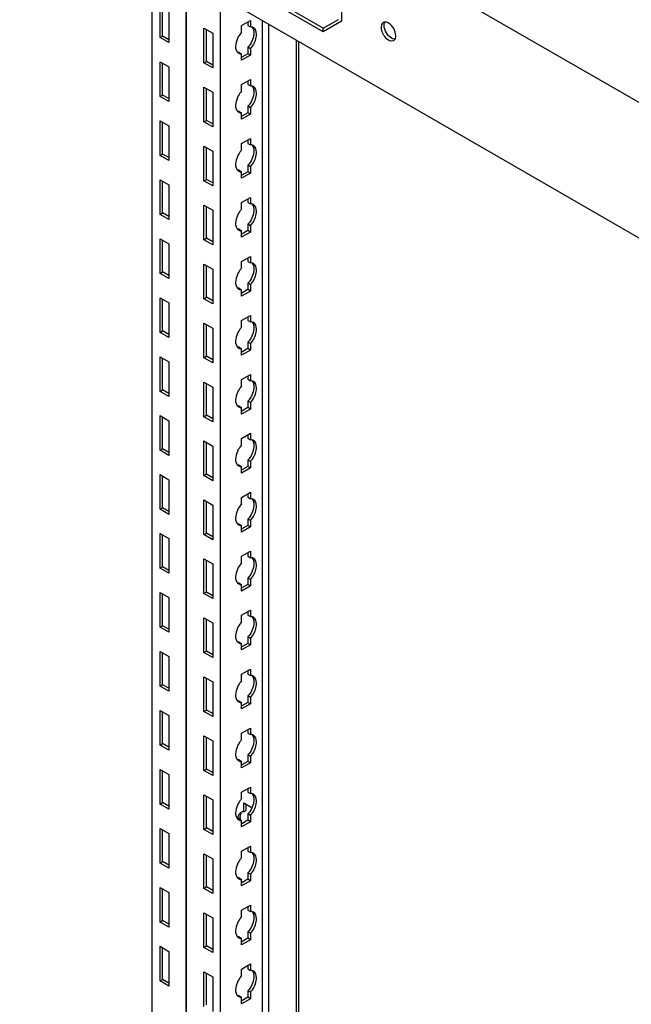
# Model space of a CAD drawing. Header units: millimetres. Extents: x 474 to 1324, y 193 to 2317.
# Tile 25 of 39: x 687 to 898, y 1595 to 1936. Entities that reach past the tile are written whole.
import ezdxf

# ---------------------------------------------------------------- set-up
doc = ezdxf.new("R2010")
doc.units = ezdxf.units.MM
doc.header["$LTSCALE"] = 163.201859
doc.layers.get('0').update_dxf_attribs({"linetype": 'CONTINUOUS'})

msp = doc.modelspace()

# ---------------------------------------------------------------- linework, layer by layer
at = {"color": 7}
for p, q in [((474.71, 2153.24), (1040.39, 1826.65)), ((475.77, 2105.68), (1013.35, 1795.32)), ((791.67, 1932.71), (598.99, 2043.95)), ((791.67, 1931.48), (598.99, 2042.73)), ((798.03, 1966.15), (798.03, 1935.15)), ((732.45, 744.16), (732.45, 1957.49)), ((744.25, 737.34), (744.25, 1950.67)), ((744.29, 737.32), (744.29, 1950.65)), ((756.13, 730.48), (756.13, 1943.81)), ((735.17, 1929.5), (735.17, 1941.5)), ((736.05, 1930.01), (736.05, 1940.99)), ((738.21, 1939.74), (738.21, 1927.74)), ((750.37, 1920.72), (750.37, 1932.72)), ((750.37, 1932.72), (753.41, 1930.97)), ((763.45, 1933.62), (766.49, 1935.38)), ((763.45, 1931.4), (763.45, 1933.62)), ((765.61, 1934.87), (765.61, 1933.66)), ((765.61, 1933.66), (766.49, 1933.15)), ((766.49, 1935.38), (766.49, 1933.15)), ((770.63, 738.85), (770.63, 1935.45)), ((772.86, 738.51), (772.86, 1934.16)), ((791.67, 1932.71), (796.97, 1935.77)), ((798.03, 1935.15), (791.67, 1931.48)), ((791.67, 1931.48), (791.67, 1932.71)), ((735.17, 1929.5), (736.05, 1930.01)), ((738.21, 1927.74), (735.17, 1929.5)), ((738.21, 1928.76), (736.05, 1930.01)), ((751.25, 1921.23), (751.25, 1932.21)), ((753.41, 1930.97), (753.41, 1918.96)), ((765.61, 1926.11), (765.61, 1923.88)), ((766.49, 1925.6), (765.61, 1926.11)), ((782.47, 744.06), (782.47, 1928.61)), ((783.13, 1928.23), (783.13, 744.98)), ((762.57, 1924.35), (763.45, 1923.84)), ((763.45, 1921.62), (763.45, 1923.84)), ((766.49, 1923.37), (763.45, 1921.62)), ((765.61, 1923.88), (763.53, 1922.68)), ((766.49, 1923.37), (765.61, 1923.88)), ((766.49, 1925.6), (766.49, 1923.37)), ((735.17, 1909.08), (735.17, 1921.09)), ((735.17, 1921.09), (738.21, 1919.33)), ((736.05, 1909.59), (736.05, 1920.58)), ((738.21, 1919.33), (738.21, 1907.33)), ((750.37, 1920.72), (751.25, 1921.23)), ((753.41, 1918.96), (750.37, 1920.72)), ((753.41, 1919.99), (751.25, 1921.23)), ((750.37, 1900.31), (750.37, 1912.31)), ((750.37, 1912.31), (753.41, 1910.55)), ((763.45, 1913.21), (766.49, 1914.96)), ((763.45, 1910.98), (763.45, 1913.21)), ((765.61, 1914.45), (765.61, 1913.25)), ((765.61, 1913.25), (766.49, 1912.74)), ((766.49, 1914.96), (766.49, 1912.74)), ((735.17, 1909.08), (736.05, 1909.59)), ((738.21, 1907.33), (735.17, 1909.08)), ((738.21, 1908.35), (736.05, 1909.59)), ((751.25, 1900.82), (751.25, 1911.8)), ((753.41, 1910.55), (753.41, 1898.55)), ((765.61, 1905.7), (765.61, 1903.47)), ((766.49, 1905.19), (765.61, 1905.7)), ((762.57, 1903.94), (763.45, 1903.43)), ((763.45, 1901.21), (763.45, 1903.43)), ((766.49, 1902.96), (763.45, 1901.21)), ((765.61, 1903.47), (763.53, 1902.27)), ((766.49, 1902.96), (765.61, 1903.47)), ((766.49, 1905.19), (766.49, 1902.96)), ((735.17, 1888.67), (735.17, 1900.67)), ((735.17, 1900.67), (738.21, 1898.92)), ((736.05, 1889.18), (736.05, 1900.16)), ((738.21, 1898.92), (738.21, 1886.92)), ((750.37, 1900.31), (751.25, 1900.82)), ((753.41, 1898.55), (750.37, 1900.31)), ((753.41, 1899.57), (751.25, 1900.82)), ((750.37, 1879.89), (750.37, 1891.9)), ((750.37, 1891.9), (753.41, 1890.14)), ((763.45, 1892.8), (766.49, 1894.55)), ((763.45, 1890.57), (763.45, 1892.8)), ((765.61, 1894.04), (765.61, 1892.84)), ((765.61, 1892.84), (766.49, 1892.33)), ((766.49, 1894.55), (766.49, 1892.33)), ((735.17, 1888.67), (736.05, 1889.18)), ((738.21, 1886.92), (735.17, 1888.67)), ((738.21, 1887.94), (736.05, 1889.18)), ((751.25, 1880.41), (751.25, 1891.39)), ((753.41, 1890.14), (753.41, 1878.14)), ((765.61, 1885.28), (765.61, 1883.06)), ((766.49, 1884.77), (765.61, 1885.28)), ((762.57, 1883.53), (763.45, 1883.02)), ((763.45, 1880.79), (763.45, 1883.02)), ((766.49, 1882.55), (763.45, 1880.79)), ((765.61, 1883.06), (763.53, 1881.86)), ((766.49, 1882.55), (765.61, 1883.06)), ((766.49, 1884.77), (766.49, 1882.55)), ((735.17, 1868.26), (735.17, 1880.26)), ((735.17, 1880.26), (738.21, 1878.51)), ((736.05, 1868.77), (736.05, 1879.75)), ((738.21, 1878.51), (738.21, 1866.5)), ((750.37, 1879.89), (751.25, 1880.41)), ((753.41, 1878.14), (750.37, 1879.89)), ((753.41, 1879.16), (751.25, 1880.41)), ((750.37, 1859.48), (750.37, 1871.48)), ((750.37, 1871.48), (753.41, 1869.73)), ((763.45, 1872.38), (766.49, 1874.14)), ((763.45, 1870.16), (763.45, 1872.38)), ((765.61, 1873.63), (765.61, 1872.42)), ((765.61, 1872.42), (766.49, 1871.91)), ((766.49, 1874.14), (766.49, 1871.91)), ((735.17, 1868.26), (736.05, 1868.77)), ((738.21, 1866.5), (735.17, 1868.26)), ((738.21, 1867.52), (736.05, 1868.77)), ((751.25, 1859.99), (751.25, 1870.97)), ((753.41, 1869.73), (753.41, 1857.73)), ((765.61, 1864.87), (765.61, 1862.65)), ((766.49, 1864.36), (765.61, 1864.87)), ((762.57, 1863.12), (763.45, 1862.61)), ((763.45, 1860.38), (763.45, 1862.61)), ((766.49, 1862.14), (763.45, 1860.38)), ((765.61, 1862.65), (763.53, 1861.45)), ((766.49, 1862.14), (765.61, 1862.65)), ((766.49, 1864.36), (766.49, 1862.14)), ((735.17, 1847.85), (735.17, 1859.85)), ((735.17, 1859.85), (738.21, 1858.09)), ((736.05, 1848.36), (736.05, 1859.34)), ((738.21, 1858.09), (738.21, 1846.09)), ((750.37, 1859.48), (751.25, 1859.99)), ((753.41, 1857.73), (750.37, 1859.48)), ((753.41, 1858.75), (751.25, 1859.99)), ((750.37, 1839.07), (750.37, 1851.07)), ((750.37, 1851.07), (753.41, 1849.32)), ((763.45, 1851.97), (766.49, 1853.73)), ((763.45, 1849.75), (763.45, 1851.97)), ((765.61, 1853.22), (765.61, 1852.01)), ((765.61, 1852.01), (766.49, 1851.5)), ((766.49, 1853.73), (766.49, 1851.5)), ((735.17, 1847.85), (736.05, 1848.36)), ((738.21, 1846.09), (735.17, 1847.85)), ((738.21, 1847.11), (736.05, 1848.36)), ((751.25, 1839.58), (751.25, 1850.56)), ((753.41, 1849.32), (753.41, 1837.31)), ((765.61, 1844.46), (765.61, 1842.23)), ((766.49, 1843.95), (765.61, 1844.46)), ((762.57, 1842.7), (763.45, 1842.19)), ((763.45, 1839.97), (763.45, 1842.19)), ((766.49, 1841.72), (763.45, 1839.97)), ((765.61, 1842.23), (763.53, 1841.03)), ((766.49, 1841.72), (765.61, 1842.23)), ((766.49, 1843.95), (766.49, 1841.72)), ((735.17, 1827.43), (735.17, 1839.44)), ((735.17, 1839.44), (738.21, 1837.68)), ((736.05, 1827.94), (736.05, 1838.93)), ((738.21, 1837.68), (738.21, 1825.68)), ((750.37, 1839.07), (751.25, 1839.58)), ((753.41, 1837.31), (750.37, 1839.07)), ((753.41, 1838.33), (751.25, 1839.58)), ((750.37, 1818.66), (750.37, 1830.66)), ((750.37, 1830.66), (753.41, 1828.9)), ((763.45, 1831.56), (766.49, 1833.31)), ((763.45, 1829.33), (763.45, 1831.56)), ((765.61, 1832.8), (765.61, 1831.6)), ((765.61, 1831.6), (766.49, 1831.09)), ((766.49, 1833.31), (766.49, 1831.09)), ((735.17, 1827.43), (736.05, 1827.94)), ((738.21, 1825.68), (735.17, 1827.43)), ((738.21, 1826.7), (736.05, 1827.94)), ((751.25, 1819.17), (751.25, 1830.15)), ((753.41, 1828.9), (753.41, 1816.9)), ((765.61, 1824.05), (765.61, 1821.82)), ((766.49, 1823.54), (765.61, 1824.05)), ((762.57, 1822.29), (763.45, 1821.78)), ((763.45, 1819.56), (763.45, 1821.78)), ((766.49, 1821.31), (763.45, 1819.56)), ((765.61, 1821.82), (763.53, 1820.62)), ((766.49, 1821.31), (765.61, 1821.82)), ((766.49, 1823.54), (766.49, 1821.31)), ((735.17, 1807.02), (735.17, 1819.02)), ((735.17, 1819.02), (738.21, 1817.27)), ((736.05, 1807.53), (736.05, 1818.51)), ((738.21, 1817.27), (738.21, 1805.27)), ((750.37, 1818.66), (751.25, 1819.17)), ((753.41, 1816.9), (750.37, 1818.66)), ((753.41, 1817.92), (751.25, 1819.17)), ((750.37, 1798.24), (750.37, 1810.25)), ((750.37, 1810.25), (753.41, 1808.49)), ((763.45, 1811.15), (766.49, 1812.9)), ((763.45, 1808.92), (763.45, 1811.15)), ((765.61, 1812.39), (765.61, 1811.19)), ((765.61, 1811.19), (766.49, 1810.68)), ((766.49, 1812.9), (766.49, 1810.68)), ((735.17, 1807.02), (736.05, 1807.53)), ((738.21, 1805.27), (735.17, 1807.02)), ((738.21, 1806.29), (736.05, 1807.53)), ((751.25, 1798.75), (751.25, 1809.74)), ((753.41, 1808.49), (753.41, 1796.49)), ((765.61, 1803.63), (765.61, 1801.41)), ((766.49, 1803.12), (765.61, 1803.63)), ((766.49, 1803.12), (766.49, 1800.9)), ((762.57, 1801.88), (763.45, 1801.37)), ((763.45, 1799.14), (763.45, 1801.37)), ((766.49, 1800.9), (763.45, 1799.14)), ((765.61, 1801.41), (763.53, 1800.21)), ((766.49, 1800.9), (765.61, 1801.41)), ((735.17, 1786.61), (735.17, 1798.61)), ((735.17, 1798.61), (738.21, 1796.86)), ((736.05, 1787.12), (736.05, 1798.1)), ((738.21, 1796.86), (738.21, 1784.85)), ((750.37, 1798.24), (751.25, 1798.75)), ((753.41, 1796.49), (750.37, 1798.24)), ((753.41, 1797.51), (751.25, 1798.75)), ((750.37, 1777.83), (750.37, 1789.83)), ((750.37, 1789.83), (753.41, 1788.08)), ((763.45, 1790.73), (766.49, 1792.49)), ((763.45, 1788.51), (763.45, 1790.73)), ((765.61, 1791.98), (765.61, 1790.77)), ((765.61, 1790.77), (766.49, 1790.26)), ((766.49, 1792.49), (766.49, 1790.26)), ((735.17, 1786.61), (736.05, 1787.12)), ((738.21, 1784.85), (735.17, 1786.61)), ((738.21, 1785.87), (736.05, 1787.12)), ((751.25, 1778.34), (751.25, 1789.32)), ((753.41, 1788.08), (753.41, 1776.08)), ((765.61, 1783.22), (765.61, 1781)), ((766.49, 1782.71), (765.61, 1783.22)), ((766.49, 1782.71), (766.49, 1780.49)), ((762.57, 1781.47), (763.45, 1780.96)), ((763.45, 1778.73), (763.45, 1780.96)), ((766.49, 1780.49), (763.45, 1778.73)), ((765.61, 1781), (763.53, 1779.8)), ((766.49, 1780.49), (765.61, 1781)), ((735.17, 1766.2), (735.17, 1778.2)), ((735.17, 1778.2), (738.21, 1776.44)), ((736.05, 1766.71), (736.05, 1777.69)), ((738.21, 1776.44), (738.21, 1764.44)), ((750.37, 1777.83), (751.25, 1778.34)), ((753.41, 1776.08), (750.37, 1777.83)), ((753.41, 1777.1), (751.25, 1778.34)), ((750.37, 1757.42), (750.37, 1769.42)), ((750.37, 1769.42), (753.41, 1767.67)), ((763.45, 1770.32), (766.49, 1772.08)), ((763.45, 1768.09), (763.45, 1770.32)), ((765.61, 1771.57), (765.61, 1770.36)), ((765.61, 1770.36), (766.49, 1769.85)), ((766.49, 1772.08), (766.49, 1769.85)), ((735.17, 1766.2), (736.05, 1766.71)), ((738.21, 1764.44), (735.17, 1766.2)), ((738.21, 1765.46), (736.05, 1766.71)), ((751.25, 1757.93), (751.25, 1768.91)), ((753.41, 1767.67), (753.41, 1755.66)), ((765.61, 1762.81), (765.61, 1760.58)), ((766.49, 1762.3), (765.61, 1762.81)), ((766.49, 1762.3), (766.49, 1760.07)), ((762.57, 1761.05), (763.45, 1760.54)), ((763.45, 1758.32), (763.45, 1760.54)), ((766.49, 1760.07), (763.45, 1758.32)), ((765.61, 1760.58), (763.53, 1759.38)), ((766.49, 1760.07), (765.61, 1760.58)), ((735.17, 1745.78), (735.17, 1757.79)), ((735.17, 1757.79), (738.21, 1756.03)), ((736.05, 1746.29), (736.05, 1757.28)), ((738.21, 1756.03), (738.21, 1744.03)), ((750.37, 1757.42), (751.25, 1757.93)), ((753.41, 1755.66), (750.37, 1757.42)), ((753.41, 1756.68), (751.25, 1757.93)), ((750.37, 1737.01), (750.37, 1749.01)), ((750.37, 1749.01), (753.41, 1747.25)), ((763.45, 1749.91), (766.49, 1751.66)), ((763.45, 1747.68), (763.45, 1749.91)), ((765.61, 1751.15), (765.61, 1749.95)), ((765.61, 1749.95), (766.49, 1749.44)), ((766.49, 1751.66), (766.49, 1749.44)), ((735.17, 1745.78), (736.05, 1746.29)), ((738.21, 1744.03), (735.17, 1745.78)), ((738.21, 1745.05), (736.05, 1746.29)), ((751.25, 1737.52), (751.25, 1748.5)), ((753.41, 1747.25), (753.41, 1735.25)), ((765.61, 1742.4), (765.61, 1740.17)), ((766.49, 1741.89), (765.61, 1742.4)), ((766.49, 1741.89), (766.49, 1739.66)), ((762.57, 1740.64), (763.45, 1740.13)), ((763.45, 1737.9), (763.45, 1740.13)), ((766.49, 1739.66), (763.45, 1737.9)), ((765.61, 1740.17), (763.53, 1738.97)), ((766.49, 1739.66), (765.61, 1740.17)), ((735.17, 1725.37), (735.17, 1737.37)), ((735.17, 1737.37), (738.21, 1735.62)), ((736.05, 1725.88), (736.05, 1736.86)), ((738.21, 1735.62), (738.21, 1723.62)), ((750.37, 1737.01), (751.25, 1737.52)), ((753.41, 1735.25), (750.37, 1737.01)), ((753.41, 1736.27), (751.25, 1737.52)), ((750.37, 1716.59), (750.37, 1728.6)), ((750.37, 1728.6), (753.41, 1726.84)), ((763.45, 1729.5), (766.49, 1731.25)), ((763.45, 1727.27), (763.45, 1729.5)), ((765.61, 1730.74), (765.61, 1729.54)), ((765.61, 1729.54), (766.49, 1729.03)), ((766.49, 1731.25), (766.49, 1729.03)), ((735.17, 1725.37), (736.05, 1725.88)), ((738.21, 1723.62), (735.17, 1725.37)), ((738.21, 1724.64), (736.05, 1725.88)), ((751.25, 1717.1), (751.25, 1728.09)), ((753.41, 1726.84), (753.41, 1714.84)), ((765.61, 1721.98), (765.61, 1719.76)), ((766.49, 1721.47), (765.61, 1721.98)), ((766.49, 1721.47), (766.49, 1719.25)), ((762.57, 1720.23), (763.45, 1719.72)), ((763.45, 1717.49), (763.45, 1719.72)), ((766.49, 1719.25), (763.45, 1717.49)), ((765.61, 1719.76), (763.53, 1718.56)), ((766.49, 1719.25), (765.61, 1719.76)), ((735.17, 1704.96), (735.17, 1716.96)), ((735.17, 1716.96), (738.21, 1715.21)), ((736.05, 1705.47), (736.05, 1716.45)), ((738.21, 1715.21), (738.21, 1703.2)), ((750.37, 1716.59), (751.25, 1717.1)), ((753.41, 1714.84), (750.37, 1716.59)), ((753.41, 1715.86), (751.25, 1717.1)), ((750.37, 1696.18), (750.37, 1708.18)), ((750.37, 1708.18), (753.41, 1706.43)), ((763.45, 1709.08), (766.49, 1710.84)), ((763.45, 1706.86), (763.45, 1709.08)), ((765.61, 1710.33), (765.61, 1709.12)), ((765.61, 1709.12), (766.49, 1708.61)), ((766.49, 1710.84), (766.49, 1708.61)), ((735.17, 1704.96), (736.05, 1705.47)), ((738.21, 1703.2), (735.17, 1704.96)), ((738.21, 1704.22), (736.05, 1705.47)), ((751.25, 1696.69), (751.25, 1707.67)), ((753.41, 1706.43), (753.41, 1694.43)), ((765.61, 1701.57), (765.61, 1699.35)), ((766.49, 1701.06), (765.61, 1701.57)), ((766.49, 1701.06), (766.49, 1698.84)), ((762.57, 1699.82), (763.45, 1699.31)), ((763.45, 1697.08), (763.45, 1699.31)), ((766.49, 1698.84), (763.45, 1697.08)), ((765.61, 1699.35), (763.53, 1698.15)), ((766.49, 1698.84), (765.61, 1699.35)), ((735.17, 1684.55), (735.17, 1696.55)), ((735.17, 1696.55), (738.21, 1694.79)), ((736.05, 1685.06), (736.05, 1696.04)), ((738.21, 1694.79), (738.21, 1682.79)), ((750.37, 1696.18), (751.25, 1696.69)), ((753.41, 1694.43), (750.37, 1696.18)), ((753.41, 1695.45), (751.25, 1696.69)), ((750.37, 1675.77), (750.37, 1687.77)), ((750.37, 1687.77), (753.41, 1686.02)), ((751.25, 1676.28), (751.25, 1687.26)), ((763.45, 1688.67), (766.49, 1690.43)), ((763.45, 1686.44), (763.45, 1688.67)), ((765.61, 1689.92), (765.61, 1688.71)), ((765.61, 1688.71), (766.49, 1688.2)), ((766.49, 1690.43), (766.49, 1688.2)), ((735.17, 1684.55), (736.05, 1685.06)), ((738.21, 1682.79), (735.17, 1684.55)), ((738.21, 1683.81), (736.05, 1685.06)), ((753.41, 1686.02), (753.41, 1674.01)), ((765.61, 1681.16), (765.61, 1678.93)), ((766.49, 1680.65), (765.61, 1681.16)), ((766.49, 1680.65), (766.49, 1678.42)), ((762.57, 1679.4), (763.45, 1678.89)), ((763.45, 1676.67), (763.45, 1678.89)), ((766.49, 1678.42), (763.45, 1676.67)), ((765.61, 1678.93), (763.53, 1677.73)), ((766.49, 1678.42), (765.61, 1678.93)), ((735.17, 1664.13), (735.17, 1676.14)), ((735.17, 1676.14), (738.21, 1674.38)), ((736.05, 1664.64), (736.05, 1675.63)), ((738.21, 1674.38), (738.21, 1662.38)), ((750.37, 1675.77), (751.25, 1676.28)), ((753.41, 1674.01), (750.37, 1675.77)), ((753.41, 1675.03), (751.25, 1676.28)), ((750.37, 1655.36), (750.37, 1667.36)), ((750.37, 1667.36), (753.41, 1665.6)), ((751.25, 1655.87), (751.25, 1666.85)), ((763.45, 1668.26), (766.49, 1670.01)), ((763.45, 1666.03), (763.45, 1668.26)), ((765.61, 1669.5), (765.61, 1668.3)), ((765.61, 1668.3), (766.49, 1667.79)), ((766.49, 1670.01), (766.49, 1667.79)), ((735.17, 1664.13), (736.05, 1664.64)), ((738.21, 1662.38), (735.17, 1664.13)), ((738.21, 1663.4), (736.05, 1664.64)), ((753.41, 1665.6), (753.41, 1653.6)), ((764.16, 1661.46), (764.16, 1664.62)), ((764.16, 1664.62), (766.78, 1663.1)), ((765.05, 1661.97), (765.05, 1664.11)), ((764.16, 1661.46), (765.05, 1661.97)), ((765.61, 1660.75), (765.61, 1658.52)), ((766.49, 1660.24), (765.61, 1660.75)), ((766.49, 1660.24), (766.49, 1658.01)), ((762.57, 1658.99), (763.45, 1658.48)), ((763.45, 1656.25), (763.45, 1658.48)), ((766.49, 1658.01), (763.45, 1656.25)), ((765.61, 1658.52), (763.53, 1657.32)), ((766.49, 1658.01), (765.61, 1658.52)), ((735.17, 1643.72), (735.17, 1655.72)), ((735.17, 1655.72), (738.21, 1653.97)), ((736.05, 1644.23), (736.05, 1655.21)), ((738.21, 1653.97), (738.21, 1641.97)), ((750.37, 1655.36), (751.25, 1655.87)), ((753.41, 1653.6), (750.37, 1655.36)), ((753.41, 1654.62), (751.25, 1655.87)), ((750.37, 1634.94), (750.37, 1646.95)), ((750.37, 1646.95), (753.41, 1645.19)), ((751.25, 1635.45), (751.25, 1646.44)), ((763.45, 1647.84), (766.49, 1649.6)), ((763.45, 1645.62), (763.45, 1647.84)), ((765.61, 1649.09), (765.61, 1647.89)), ((765.61, 1647.89), (766.49, 1647.37)), ((766.49, 1649.6), (766.49, 1647.37)), ((735.17, 1643.72), (736.05, 1644.23)), ((738.21, 1641.97), (735.17, 1643.72)), ((738.21, 1642.99), (736.05, 1644.23)), ((753.41, 1645.19), (753.41, 1633.19)), ((765.61, 1640.33), (765.61, 1638.11)), ((766.49, 1639.82), (765.61, 1640.33)), ((766.49, 1639.82), (766.49, 1637.6)), ((762.57, 1638.58), (763.45, 1638.07)), ((763.45, 1635.84), (763.45, 1638.07)), ((766.49, 1637.6), (763.45, 1635.84)), ((765.61, 1638.11), (763.53, 1636.91)), ((766.49, 1637.6), (765.61, 1638.11)), ((735.17, 1623.31), (735.17, 1635.31)), ((735.17, 1635.31), (738.21, 1633.56)), ((736.05, 1623.82), (736.05, 1634.8)), ((738.21, 1633.56), (738.21, 1621.55)), ((750.37, 1634.94), (751.25, 1635.45)), ((753.41, 1633.19), (750.37, 1634.94)), ((753.41, 1634.21), (751.25, 1635.45)), ((750.37, 1614.53), (750.37, 1626.53)), ((750.37, 1626.53), (753.41, 1624.78)), ((751.25, 1615.04), (751.25, 1626.02)), ((763.45, 1627.43), (766.49, 1629.19)), ((763.45, 1625.21), (763.45, 1627.43)), ((765.61, 1628.68), (765.61, 1627.47)), ((765.61, 1627.47), (766.49, 1626.96)), ((766.49, 1629.19), (766.49, 1626.96)), ((735.17, 1623.31), (736.05, 1623.82)), ((738.21, 1621.55), (735.17, 1623.31)), ((738.21, 1622.57), (736.05, 1623.82)), ((753.41, 1624.78), (753.41, 1612.78)), ((765.61, 1619.92), (765.61, 1617.7)), ((766.49, 1619.41), (765.61, 1619.92)), ((766.49, 1619.41), (766.49, 1617.19)), ((762.57, 1618.17), (763.45, 1617.65)), ((763.45, 1615.43), (763.45, 1617.65)), ((766.49, 1617.19), (763.45, 1615.43)), ((765.61, 1617.7), (763.53, 1616.5)), ((766.49, 1617.19), (765.61, 1617.7)), ((735.17, 1602.9), (735.17, 1614.9)), ((735.17, 1614.9), (738.21, 1613.14)), ((736.05, 1603.41), (736.05, 1614.39)), ((738.21, 1613.14), (738.21, 1601.14)), ((750.37, 1614.53), (751.25, 1615.04)), ((753.41, 1612.78), (750.37, 1614.53)), ((753.41, 1613.8), (751.25, 1615.04)), ((750.37, 1594.12), (750.37, 1606.12)), ((750.37, 1606.12), (753.41, 1604.37)), ((751.25, 1594.63), (751.25, 1605.61)), ((763.45, 1607.02), (766.49, 1608.78)), ((763.45, 1604.79), (763.45, 1607.02)), ((765.61, 1608.26), (765.61, 1607.06)), ((765.61, 1607.06), (766.49, 1606.55)), ((766.49, 1608.78), (766.49, 1606.55)), ((735.17, 1602.9), (736.05, 1603.41)), ((738.21, 1601.14), (735.17, 1602.9)), ((738.21, 1602.16), (736.05, 1603.41)), ((753.41, 1604.37), (753.41, 1592.36)), ((765.61, 1599.51), (765.61, 1597.28)), ((766.49, 1599), (765.61, 1599.51)), ((766.49, 1599), (766.49, 1596.77)), ((762.57, 1597.75), (763.45, 1597.24)), ((763.45, 1595.02), (763.45, 1597.24)), ((766.49, 1596.77), (763.45, 1595.02)), ((765.61, 1597.28), (763.53, 1596.08)), ((766.49, 1596.77), (765.61, 1597.28))]:
    msp.add_line(p, q, dxfattribs=at)
for centre, radius, start, end in [((763.27, 1925.57), 1.71, 226.6668, 240.1461), ((763.27, 1905.15), 1.71, 226.6668, 240.1461), ((763.27, 1884.74), 1.71, 226.6668, 240.1461), ((763.27, 1864.33), 1.71, 226.6668, 240.1461), ((763.27, 1843.92), 1.71, 226.6668, 240.1461), ((763.27, 1823.5), 1.71, 226.6668, 240.1461), ((763.27, 1803.09), 1.71, 226.6668, 240.1461), ((763.27, 1782.68), 1.71, 226.6668, 240.1461), ((763.27, 1762.27), 1.71, 226.6668, 240.1461), ((763.27, 1741.85), 1.71, 226.6668, 240.1461), ((763.27, 1721.44), 1.71, 226.6668, 240.1461), ((763.27, 1701.03), 1.71, 226.6668, 240.1461), ((763.27, 1680.62), 1.71, 226.6668, 240.1461), ((765.38, 1659.86), 2.36, 149.7227, 156.7957), ((766.03, 1658.93), 3.96, 170.3926, 176.107), ((763.27, 1660.2), 1.71, 226.6668, 240.1461), ((767.97, 1659.4), 5.02, 180.0421, 183.7051), ((768.54, 1659.44), 5.59, 183.683, 186.1434), ((763.27, 1639.79), 1.71, 226.6668, 240.1461), ((763.27, 1619.38), 1.71, 226.6668, 240.1461), ((763.27, 1598.97), 1.71, 226.6668, 240.1461)]:
    msp.add_arc(centre, radius, start, end, dxfattribs=at)
for points, knots in [([(766.9, 1933.13), (766.84, 1933.14), (766.7, 1933.15), (766.56, 1933.15), (766.49, 1933.15)], [0, 0, 0, 0, 0.493256, 1, 1, 1, 1]), ([(768.49, 1929.6), (768.55, 1929.96), (768.68, 1931.11), (768.23, 1932.5), (767.52, 1932.91)], [0, 0, 0, 0, 0.308884, 1, 1, 1, 1]), ([(811.99, 1934.16), (811.86, 1933.91), (811.77, 1933.54), (811.75, 1933.16), (811.75, 1933.06)], [0, 0, 0, 0, 0.726892, 1, 1, 1, 1]), ([(811.75, 1933.06), (811.75, 1932.41), (812.13, 1931.06), (813.26, 1929.17), (815.25, 1927.98), (816.1, 1928.47)], [0, 0, 0, 0, 0.277648, 0.577366, 1, 1, 1, 1]), ([(815.37, 1929.25), (814.61, 1929.69), (813.41, 1931.07), (812.81, 1932.79), (812.81, 1933.67)], [0, 0, 0, 0, 0.499703, 1, 1, 1, 1]), ([(814.31, 1934.52), (814.21, 1934.58), (813.85, 1934.76), (813.45, 1934.87), (813.16, 1934.87)], [0, 0, 0, 0, 0.276172, 1, 1, 1, 1]), ([(816.84, 1930.12), (816.84, 1930.99), (816.25, 1932.71), (815.06, 1934.08), (814.31, 1934.52)], [0, 0, 0, 0, 0.499767, 1, 1, 1, 1]), ([(763.45, 1931.4), (763, 1930.89), (761.68, 1929), (760.89, 1926.12), (761.79, 1924.7)], [0, 0, 0, 0, 0.288497, 1, 1, 1, 1]), ([(767.6, 1931.97), (767.7, 1931.52), (767.74, 1929.39), (766.71, 1927.33), (765.61, 1926.11)], [0, 0, 0, 0, 0.217202, 1, 1, 1, 1]), ([(816.49, 1928.91), (816.4, 1928.91), (816.01, 1928.95), (815.63, 1929.1), (815.37, 1929.25)], [0, 0, 0, 0, 0.227157, 1, 1, 1, 1]), ([(761.79, 1924.7), (761.84, 1924.63), (761.93, 1924.49), (762.04, 1924.38), (762.1, 1924.32)], [0, 0, 0, 0, 0.507362, 1, 1, 1, 1]), ([(762.57, 1924.35), (762.5, 1924.35), (762.36, 1924.35), (762.22, 1924.37), (762.16, 1924.38)], [0, 0, 0, 0, 0.506746, 1, 1, 1, 1]), ([(762.96, 1923.88), (763.04, 1923.86), (763.2, 1923.84), (763.37, 1923.84), (763.45, 1923.84)], [0, 0, 0, 0, 0.492174, 1, 1, 1, 1]), ([(766.9, 1912.72), (766.84, 1912.73), (766.7, 1912.74), (766.56, 1912.74), (766.49, 1912.74)], [0, 0, 0, 0, 0.493256, 1, 1, 1, 1]), ([(768.49, 1909.18), (768.55, 1909.54), (768.68, 1910.69), (768.23, 1912.09), (767.52, 1912.5)], [0, 0, 0, 0, 0.308884, 1, 1, 1, 1]), ([(763.45, 1910.98), (763, 1910.48), (761.68, 1908.59), (760.89, 1905.7), (761.79, 1904.28)], [0, 0, 0, 0, 0.288497, 1, 1, 1, 1]), ([(767.6, 1911.56), (767.7, 1911.11), (767.74, 1908.98), (766.71, 1906.92), (765.61, 1905.7)], [0, 0, 0, 0, 0.217202, 1, 1, 1, 1]), ([(761.79, 1904.28), (761.84, 1904.21), (761.93, 1904.08), (762.04, 1903.96), (762.1, 1903.91)], [0, 0, 0, 0, 0.507362, 1, 1, 1, 1]), ([(762.57, 1903.94), (762.5, 1903.94), (762.36, 1903.94), (762.22, 1903.95), (762.16, 1903.96)], [0, 0, 0, 0, 0.506746, 1, 1, 1, 1]), ([(762.96, 1903.47), (763.04, 1903.45), (763.2, 1903.43), (763.37, 1903.43), (763.45, 1903.43)], [0, 0, 0, 0, 0.492174, 1, 1, 1, 1]), ([(766.9, 1892.3), (766.84, 1892.31), (766.7, 1892.33), (766.56, 1892.33), (766.49, 1892.33)], [0, 0, 0, 0, 0.493256, 1, 1, 1, 1]), ([(768.49, 1888.77), (768.55, 1889.13), (768.68, 1890.28), (768.23, 1891.68), (767.52, 1892.09)], [0, 0, 0, 0, 0.308884, 1, 1, 1, 1]), ([(763.45, 1890.57), (763, 1890.06), (761.68, 1888.18), (760.89, 1885.29), (761.79, 1883.87)], [0, 0, 0, 0, 0.288497, 1, 1, 1, 1]), ([(767.6, 1891.14), (767.7, 1890.7), (767.74, 1888.56), (766.71, 1886.51), (765.61, 1885.28)], [0, 0, 0, 0, 0.217202, 1, 1, 1, 1]), ([(761.79, 1883.87), (761.84, 1883.8), (761.93, 1883.67), (762.04, 1883.55), (762.1, 1883.5)], [0, 0, 0, 0, 0.507362, 1, 1, 1, 1]), ([(762.57, 1883.53), (762.5, 1883.53), (762.36, 1883.53), (762.22, 1883.54), (762.16, 1883.55)], [0, 0, 0, 0, 0.506746, 1, 1, 1, 1]), ([(762.96, 1883.06), (763.04, 1883.04), (763.2, 1883.02), (763.37, 1883.01), (763.45, 1883.02)], [0, 0, 0, 0, 0.492174, 1, 1, 1, 1]), ([(766.9, 1871.89), (766.84, 1871.9), (766.7, 1871.92), (766.56, 1871.92), (766.49, 1871.91)], [0, 0, 0, 0, 0.493256, 1, 1, 1, 1]), ([(768.49, 1868.36), (768.55, 1868.72), (768.68, 1869.87), (768.23, 1871.27), (767.52, 1871.68)], [0, 0, 0, 0, 0.308884, 1, 1, 1, 1]), ([(763.45, 1870.16), (763, 1869.65), (761.68, 1867.77), (760.89, 1864.88), (761.79, 1863.46)], [0, 0, 0, 0, 0.288497, 1, 1, 1, 1]), ([(767.6, 1870.73), (767.7, 1870.28), (767.74, 1868.15), (766.71, 1866.1), (765.61, 1864.87)], [0, 0, 0, 0, 0.217202, 1, 1, 1, 1]), ([(761.79, 1863.46), (761.84, 1863.39), (761.93, 1863.26), (762.04, 1863.14), (762.1, 1863.08)], [0, 0, 0, 0, 0.507362, 1, 1, 1, 1]), ([(762.57, 1863.12), (762.5, 1863.11), (762.36, 1863.11), (762.22, 1863.13), (762.16, 1863.14)], [0, 0, 0, 0, 0.506746, 1, 1, 1, 1]), ([(762.96, 1862.64), (763.04, 1862.63), (763.2, 1862.6), (763.37, 1862.6), (763.45, 1862.61)], [0, 0, 0, 0, 0.492174, 1, 1, 1, 1]), ([(766.9, 1851.48), (766.84, 1851.49), (766.7, 1851.5), (766.56, 1851.5), (766.49, 1851.5)], [0, 0, 0, 0, 0.493256, 1, 1, 1, 1]), ([(768.49, 1847.94), (768.55, 1848.31), (768.68, 1849.46), (768.23, 1850.85), (767.52, 1851.26)], [0, 0, 0, 0, 0.308884, 1, 1, 1, 1]), ([(763.45, 1849.75), (763, 1849.24), (761.68, 1847.35), (760.89, 1844.47), (761.79, 1843.05)], [0, 0, 0, 0, 0.288497, 1, 1, 1, 1]), ([(767.6, 1850.32), (767.7, 1849.87), (767.74, 1847.74), (766.71, 1845.68), (765.61, 1844.46)], [0, 0, 0, 0, 0.217202, 1, 1, 1, 1]), ([(761.79, 1843.05), (761.84, 1842.98), (761.93, 1842.84), (762.04, 1842.73), (762.1, 1842.67)], [0, 0, 0, 0, 0.507362, 1, 1, 1, 1]), ([(762.57, 1842.7), (762.5, 1842.7), (762.36, 1842.7), (762.22, 1842.72), (762.16, 1842.73)], [0, 0, 0, 0, 0.506746, 1, 1, 1, 1]), ([(762.96, 1842.23), (763.04, 1842.21), (763.2, 1842.19), (763.37, 1842.19), (763.45, 1842.19)], [0, 0, 0, 0, 0.492174, 1, 1, 1, 1]), ([(766.9, 1831.07), (766.84, 1831.08), (766.7, 1831.09), (766.56, 1831.09), (766.49, 1831.09)], [0, 0, 0, 0, 0.493256, 1, 1, 1, 1]), ([(768.49, 1827.53), (768.55, 1827.89), (768.68, 1829.04), (768.23, 1830.44), (767.52, 1830.85)], [0, 0, 0, 0, 0.308884, 1, 1, 1, 1]), ([(763.45, 1829.33), (763, 1828.83), (761.68, 1826.94), (760.89, 1824.05), (761.79, 1822.63)], [0, 0, 0, 0, 0.288497, 1, 1, 1, 1]), ([(767.6, 1829.91), (767.7, 1829.46), (767.74, 1827.33), (766.71, 1825.27), (765.61, 1824.05)], [0, 0, 0, 0, 0.217202, 1, 1, 1, 1]), ([(761.79, 1822.63), (761.84, 1822.56), (761.93, 1822.43), (762.04, 1822.31), (762.1, 1822.26)], [0, 0, 0, 0, 0.507362, 1, 1, 1, 1]), ([(762.57, 1822.29), (762.5, 1822.29), (762.36, 1822.29), (762.22, 1822.3), (762.16, 1822.31)], [0, 0, 0, 0, 0.506746, 1, 1, 1, 1]), ([(762.96, 1821.82), (763.04, 1821.8), (763.2, 1821.78), (763.37, 1821.78), (763.45, 1821.78)], [0, 0, 0, 0, 0.492174, 1, 1, 1, 1]), ([(766.9, 1810.65), (766.84, 1810.66), (766.7, 1810.68), (766.56, 1810.68), (766.49, 1810.68)], [0, 0, 0, 0, 0.493256, 1, 1, 1, 1]), ([(768.49, 1807.12), (768.55, 1807.48), (768.68, 1808.63), (768.23, 1810.03), (767.52, 1810.44)], [0, 0, 0, 0, 0.308884, 1, 1, 1, 1]), ([(763.45, 1808.92), (763, 1808.41), (761.68, 1806.53), (760.89, 1803.64), (761.79, 1802.22)], [0, 0, 0, 0, 0.288497, 1, 1, 1, 1]), ([(767.6, 1809.49), (767.7, 1809.05), (767.74, 1806.91), (766.71, 1804.86), (765.61, 1803.63)], [0, 0, 0, 0, 0.217202, 1, 1, 1, 1]), ([(761.79, 1802.22), (761.84, 1802.15), (761.93, 1802.02), (762.04, 1801.9), (762.1, 1801.85)], [0, 0, 0, 0, 0.507362, 1, 1, 1, 1]), ([(762.57, 1801.88), (762.5, 1801.88), (762.36, 1801.88), (762.22, 1801.89), (762.16, 1801.9)], [0, 0, 0, 0, 0.506746, 1, 1, 1, 1]), ([(762.96, 1801.41), (763.04, 1801.39), (763.2, 1801.37), (763.37, 1801.36), (763.45, 1801.37)], [0, 0, 0, 0, 0.492174, 1, 1, 1, 1]), ([(766.9, 1790.24), (766.84, 1790.25), (766.7, 1790.26), (766.56, 1790.27), (766.49, 1790.26)], [0, 0, 0, 0, 0.493256, 1, 1, 1, 1]), ([(768.49, 1786.71), (768.55, 1787.07), (768.68, 1788.22), (768.23, 1789.62), (767.52, 1790.03)], [0, 0, 0, 0, 0.308884, 1, 1, 1, 1]), ([(763.45, 1788.51), (763, 1788), (761.68, 1786.12), (760.89, 1783.23), (761.79, 1781.81)], [0, 0, 0, 0, 0.288497, 1, 1, 1, 1]), ([(767.6, 1789.08), (767.7, 1788.63), (767.74, 1786.5), (766.71, 1784.45), (765.61, 1783.22)], [0, 0, 0, 0, 0.217202, 1, 1, 1, 1]), ([(761.79, 1781.81), (761.84, 1781.74), (761.93, 1781.61), (762.04, 1781.49), (762.1, 1781.43)], [0, 0, 0, 0, 0.507362, 1, 1, 1, 1]), ([(762.57, 1781.47), (762.5, 1781.46), (762.36, 1781.46), (762.22, 1781.48), (762.16, 1781.49)], [0, 0, 0, 0, 0.506746, 1, 1, 1, 1]), ([(762.96, 1780.99), (763.04, 1780.98), (763.2, 1780.95), (763.37, 1780.95), (763.45, 1780.96)], [0, 0, 0, 0, 0.492174, 1, 1, 1, 1]), ([(766.9, 1769.83), (766.84, 1769.84), (766.7, 1769.85), (766.56, 1769.85), (766.49, 1769.85)], [0, 0, 0, 0, 0.493256, 1, 1, 1, 1]), ([(768.49, 1766.29), (768.55, 1766.66), (768.68, 1767.81), (768.23, 1769.2), (767.52, 1769.61)], [0, 0, 0, 0, 0.308884, 1, 1, 1, 1]), ([(763.45, 1768.09), (763, 1767.59), (761.68, 1765.7), (760.89, 1762.82), (761.79, 1761.4)], [0, 0, 0, 0, 0.288497, 1, 1, 1, 1]), ([(767.6, 1768.67), (767.7, 1768.22), (767.74, 1766.09), (766.71, 1764.03), (765.61, 1762.81)], [0, 0, 0, 0, 0.217202, 1, 1, 1, 1]), ([(761.79, 1761.4), (761.84, 1761.33), (761.93, 1761.19), (762.04, 1761.07), (762.1, 1761.02)], [0, 0, 0, 0, 0.507362, 1, 1, 1, 1]), ([(762.57, 1761.05), (762.5, 1761.05), (762.36, 1761.05), (762.22, 1761.07), (762.16, 1761.08)], [0, 0, 0, 0, 0.506746, 1, 1, 1, 1]), ([(762.96, 1760.58), (763.04, 1760.56), (763.2, 1760.54), (763.37, 1760.54), (763.45, 1760.54)], [0, 0, 0, 0, 0.492174, 1, 1, 1, 1]), ([(766.9, 1749.41), (766.84, 1749.43), (766.7, 1749.44), (766.56, 1749.44), (766.49, 1749.44)], [0, 0, 0, 0, 0.493256, 1, 1, 1, 1]), ([(768.49, 1745.88), (768.55, 1746.24), (768.68, 1747.39), (768.23, 1748.79), (767.52, 1749.2)], [0, 0, 0, 0, 0.308884, 1, 1, 1, 1]), ([(763.45, 1747.68), (763, 1747.17), (761.68, 1745.29), (760.89, 1742.4), (761.79, 1740.98)], [0, 0, 0, 0, 0.288497, 1, 1, 1, 1]), ([(767.6, 1748.25), (767.7, 1747.81), (767.74, 1745.67), (766.71, 1743.62), (765.61, 1742.4)], [0, 0, 0, 0, 0.217202, 1, 1, 1, 1]), ([(761.79, 1740.98), (761.84, 1740.91), (761.93, 1740.78), (762.04, 1740.66), (762.1, 1740.61)], [0, 0, 0, 0, 0.507362, 1, 1, 1, 1]), ([(762.57, 1740.64), (762.5, 1740.64), (762.36, 1740.64), (762.22, 1740.65), (762.16, 1740.66)], [0, 0, 0, 0, 0.506746, 1, 1, 1, 1]), ([(762.96, 1740.17), (763.04, 1740.15), (763.2, 1740.13), (763.37, 1740.13), (763.45, 1740.13)], [0, 0, 0, 0, 0.492174, 1, 1, 1, 1]), ([(766.9, 1729), (766.84, 1729.01), (766.7, 1729.03), (766.56, 1729.03), (766.49, 1729.03)], [0, 0, 0, 0, 0.493256, 1, 1, 1, 1]), ([(768.49, 1725.47), (768.55, 1725.83), (768.68, 1726.98), (768.23, 1728.38), (767.52, 1728.79)], [0, 0, 0, 0, 0.308884, 1, 1, 1, 1]), ([(763.45, 1727.27), (763, 1726.76), (761.68, 1724.88), (760.89, 1721.99), (761.79, 1720.57)], [0, 0, 0, 0, 0.288497, 1, 1, 1, 1]), ([(767.6, 1727.84), (767.7, 1727.4), (767.74, 1725.26), (766.71, 1723.21), (765.61, 1721.98)], [0, 0, 0, 0, 0.217202, 1, 1, 1, 1]), ([(761.79, 1720.57), (761.84, 1720.5), (761.93, 1720.37), (762.04, 1720.25), (762.1, 1720.2)], [0, 0, 0, 0, 0.507362, 1, 1, 1, 1]), ([(762.57, 1720.23), (762.5, 1720.23), (762.36, 1720.23), (762.22, 1720.24), (762.16, 1720.25)], [0, 0, 0, 0, 0.506746, 1, 1, 1, 1]), ([(762.96, 1719.75), (763.04, 1719.74), (763.2, 1719.72), (763.37, 1719.71), (763.45, 1719.72)], [0, 0, 0, 0, 0.492174, 1, 1, 1, 1]), ([(766.9, 1708.59), (766.84, 1708.6), (766.7, 1708.61), (766.56, 1708.62), (766.49, 1708.61)], [0, 0, 0, 0, 0.493256, 1, 1, 1, 1]), ([(768.49, 1705.06), (768.55, 1705.42), (768.68, 1706.57), (768.23, 1707.97), (767.52, 1708.37)], [0, 0, 0, 0, 0.308884, 1, 1, 1, 1]), ([(763.45, 1706.86), (763, 1706.35), (761.68, 1704.47), (760.89, 1701.58), (761.79, 1700.16)], [0, 0, 0, 0, 0.288497, 1, 1, 1, 1]), ([(767.6, 1707.43), (767.7, 1706.98), (767.74, 1704.85), (766.71, 1702.8), (765.61, 1701.57)], [0, 0, 0, 0, 0.217202, 1, 1, 1, 1]), ([(761.79, 1700.16), (761.84, 1700.09), (761.93, 1699.96), (762.04, 1699.84), (762.1, 1699.78)], [0, 0, 0, 0, 0.507362, 1, 1, 1, 1]), ([(762.57, 1699.82), (762.5, 1699.81), (762.36, 1699.81), (762.22, 1699.83), (762.16, 1699.84)], [0, 0, 0, 0, 0.506746, 1, 1, 1, 1]), ([(762.96, 1699.34), (763.04, 1699.33), (763.2, 1699.3), (763.37, 1699.3), (763.45, 1699.31)], [0, 0, 0, 0, 0.492174, 1, 1, 1, 1]), ([(766.9, 1688.18), (766.84, 1688.19), (766.7, 1688.2), (766.56, 1688.2), (766.49, 1688.2)], [0, 0, 0, 0, 0.493256, 1, 1, 1, 1]), ([(768.49, 1684.64), (768.55, 1685.01), (768.68, 1686.16), (768.23, 1687.55), (767.52, 1687.96)], [0, 0, 0, 0, 0.308884, 1, 1, 1, 1]), ([(763.45, 1686.44), (763, 1685.94), (761.68, 1684.05), (760.89, 1681.17), (761.79, 1679.74)], [0, 0, 0, 0, 0.288497, 1, 1, 1, 1]), ([(767.6, 1687.02), (767.7, 1686.57), (767.74, 1684.44), (766.71, 1682.38), (765.61, 1681.16)], [0, 0, 0, 0, 0.217202, 1, 1, 1, 1]), ([(761.79, 1679.74), (761.84, 1679.68), (761.93, 1679.54), (762.04, 1679.42), (762.1, 1679.37)], [0, 0, 0, 0, 0.507362, 1, 1, 1, 1]), ([(762.57, 1679.4), (762.5, 1679.4), (762.36, 1679.4), (762.22, 1679.42), (762.16, 1679.43)], [0, 0, 0, 0, 0.506746, 1, 1, 1, 1]), ([(762.96, 1678.93), (763.04, 1678.91), (763.2, 1678.89), (763.37, 1678.89), (763.45, 1678.89)], [0, 0, 0, 0, 0.492174, 1, 1, 1, 1]), ([(766.9, 1667.76), (766.84, 1667.78), (766.7, 1667.79), (766.56, 1667.79), (766.49, 1667.79)], [0, 0, 0, 0, 0.493256, 1, 1, 1, 1]), ([(768.49, 1664.23), (768.55, 1664.59), (768.68, 1665.74), (768.23, 1667.14), (767.52, 1667.55)], [0, 0, 0, 0, 0.308884, 1, 1, 1, 1]), ([(763.45, 1666.03), (763, 1665.52), (761.68, 1663.64), (760.89, 1660.75), (761.79, 1659.33)], [0, 0, 0, 0, 0.288497, 1, 1, 1, 1]), ([(767.6, 1666.6), (767.7, 1666.16), (767.74, 1664.02), (766.71, 1661.97), (765.61, 1660.75)], [0, 0, 0, 0, 0.217202, 1, 1, 1, 1]), ([(764.16, 1661.46), (764.08, 1661.46), (763.91, 1661.46), (763.74, 1661.44), (763.66, 1661.42)], [0, 0, 0, 0, 0.508233, 1, 1, 1, 1]), ([(761.79, 1659.33), (761.84, 1659.26), (761.93, 1659.13), (762.04, 1659.01), (762.1, 1658.96)], [0, 0, 0, 0, 0.507362, 1, 1, 1, 1]), ([(762.57, 1658.99), (762.5, 1658.99), (762.36, 1658.99), (762.22, 1659), (762.16, 1659.01)], [0, 0, 0, 0, 0.506746, 1, 1, 1, 1]), ([(762.96, 1658.52), (763.04, 1658.5), (763.2, 1658.48), (763.37, 1658.48), (763.45, 1658.48)], [0, 0, 0, 0, 0.492174, 1, 1, 1, 1]), ([(766.9, 1647.35), (766.84, 1647.36), (766.7, 1647.38), (766.56, 1647.38), (766.49, 1647.37)], [0, 0, 0, 0, 0.493256, 1, 1, 1, 1]), ([(768.49, 1643.82), (768.55, 1644.18), (768.68, 1645.33), (768.23, 1646.73), (767.52, 1647.14)], [0, 0, 0, 0, 0.308884, 1, 1, 1, 1]), ([(763.45, 1645.62), (763, 1645.11), (761.68, 1643.23), (760.89, 1640.34), (761.79, 1638.92)], [0, 0, 0, 0, 0.288497, 1, 1, 1, 1]), ([(767.6, 1646.19), (767.7, 1645.75), (767.74, 1643.61), (766.71, 1641.56), (765.61, 1640.33)], [0, 0, 0, 0, 0.217202, 1, 1, 1, 1]), ([(761.79, 1638.92), (761.84, 1638.85), (761.93, 1638.72), (762.04, 1638.6), (762.1, 1638.54)], [0, 0, 0, 0, 0.507362, 1, 1, 1, 1]), ([(762.57, 1638.58), (762.5, 1638.57), (762.36, 1638.58), (762.22, 1638.59), (762.16, 1638.6)], [0, 0, 0, 0, 0.506746, 1, 1, 1, 1]), ([(762.96, 1638.1), (763.04, 1638.09), (763.2, 1638.07), (763.37, 1638.06), (763.45, 1638.07)], [0, 0, 0, 0, 0.492174, 1, 1, 1, 1]), ([(766.9, 1626.94), (766.84, 1626.95), (766.7, 1626.96), (766.56, 1626.97), (766.49, 1626.96)], [0, 0, 0, 0, 0.493256, 1, 1, 1, 1]), ([(768.49, 1623.41), (768.55, 1623.77), (768.68, 1624.92), (768.23, 1626.32), (767.52, 1626.72)], [0, 0, 0, 0, 0.308884, 1, 1, 1, 1]), ([(763.45, 1625.21), (763, 1624.7), (761.68, 1622.81), (760.89, 1619.93), (761.79, 1618.51)], [0, 0, 0, 0, 0.288497, 1, 1, 1, 1]), ([(767.6, 1625.78), (767.7, 1625.33), (767.74, 1623.2), (766.71, 1621.15), (765.61, 1619.92)], [0, 0, 0, 0, 0.217202, 1, 1, 1, 1]), ([(761.79, 1618.51), (761.84, 1618.44), (761.93, 1618.31), (762.04, 1618.19), (762.1, 1618.13)], [0, 0, 0, 0, 0.507362, 1, 1, 1, 1]), ([(762.57, 1618.17), (762.5, 1618.16), (762.36, 1618.16), (762.22, 1618.18), (762.16, 1618.19)], [0, 0, 0, 0, 0.506746, 1, 1, 1, 1]), ([(762.96, 1617.69), (763.04, 1617.68), (763.2, 1617.65), (763.37, 1617.65), (763.45, 1617.65)], [0, 0, 0, 0, 0.492174, 1, 1, 1, 1]), ([(766.9, 1606.53), (766.84, 1606.54), (766.7, 1606.55), (766.56, 1606.55), (766.49, 1606.55)], [0, 0, 0, 0, 0.493256, 1, 1, 1, 1]), ([(768.49, 1602.99), (768.55, 1603.35), (768.68, 1604.51), (768.23, 1605.9), (767.52, 1606.31)], [0, 0, 0, 0, 0.308884, 1, 1, 1, 1]), ([(763.45, 1604.79), (763, 1604.29), (761.68, 1602.4), (760.89, 1599.52), (761.79, 1598.09)], [0, 0, 0, 0, 0.288497, 1, 1, 1, 1]), ([(767.6, 1605.37), (767.7, 1604.92), (767.74, 1602.79), (766.71, 1600.73), (765.61, 1599.51)], [0, 0, 0, 0, 0.217202, 1, 1, 1, 1]), ([(761.79, 1598.09), (761.84, 1598.03), (761.93, 1597.89), (762.04, 1597.77), (762.1, 1597.72)], [0, 0, 0, 0, 0.507362, 1, 1, 1, 1]), ([(762.57, 1597.75), (762.5, 1597.75), (762.36, 1597.75), (762.22, 1597.77), (762.16, 1597.78)], [0, 0, 0, 0, 0.506746, 1, 1, 1, 1]), ([(762.96, 1597.28), (763.04, 1597.26), (763.2, 1597.24), (763.37, 1597.24), (763.45, 1597.24)], [0, 0, 0, 0, 0.492174, 1, 1, 1, 1])]:
    msp.add_open_spline(points, degree=3, knots=knots, dxfattribs=at)
for points in [[(767.52, 1932.91), (767.33, 1933.02), (767.12, 1933.09), (766.9, 1933.13)], [(766.96, 1933.18), (767.29, 1932.87), (767.5, 1932.42), (767.6, 1931.97)], [(812.5, 1934.7), (812.28, 1934.58), (812.1, 1934.38), (811.99, 1934.16)], [(813.16, 1934.87), (812.93, 1934.87), (812.69, 1934.82), (812.5, 1934.7)], [(812.81, 1933.67), (812.81, 1933.98), (812.85, 1934.3), (812.97, 1934.59)], [(812.97, 1934.59), (813, 1934.67), (813.03, 1934.75), (813.08, 1934.82)], [(766.49, 1925.6), (767.49, 1926.71), (768.23, 1928.13), (768.49, 1929.6)], [(816.69, 1929.2), (816.8, 1929.49), (816.84, 1929.81), (816.84, 1930.12)], [(816.1, 1928.47), (816.29, 1928.58), (816.46, 1928.76), (816.57, 1928.96)], [(816.57, 1928.96), (816.62, 1929.04), (816.65, 1929.11), (816.69, 1929.2)], [(762.42, 1924.08), (762.59, 1923.99), (762.77, 1923.92), (762.96, 1923.88)], [(767.52, 1912.5), (767.33, 1912.61), (767.12, 1912.68), (766.9, 1912.72)], [(766.96, 1912.77), (767.29, 1912.46), (767.5, 1912), (767.6, 1911.56)], [(766.49, 1905.19), (767.49, 1906.29), (768.23, 1907.72), (768.49, 1909.18)], [(762.42, 1903.67), (762.59, 1903.57), (762.77, 1903.51), (762.96, 1903.47)], [(767.52, 1892.09), (767.33, 1892.2), (767.12, 1892.27), (766.9, 1892.3)], [(766.96, 1892.36), (767.29, 1892.04), (767.5, 1891.59), (767.6, 1891.14)], [(766.49, 1884.77), (767.49, 1885.88), (768.23, 1887.3), (768.49, 1888.77)], [(762.42, 1883.26), (762.59, 1883.16), (762.77, 1883.09), (762.96, 1883.06)], [(767.52, 1871.68), (767.33, 1871.78), (767.12, 1871.86), (766.9, 1871.89)], [(766.96, 1871.95), (767.29, 1871.63), (767.5, 1871.18), (767.6, 1870.73)], [(766.49, 1864.36), (767.49, 1865.47), (768.23, 1866.89), (768.49, 1868.36)], [(762.42, 1862.84), (762.59, 1862.75), (762.77, 1862.68), (762.96, 1862.64)], [(767.52, 1851.26), (767.33, 1851.37), (767.12, 1851.44), (766.9, 1851.48)], [(766.96, 1851.53), (767.29, 1851.22), (767.5, 1850.76), (767.6, 1850.32)], [(766.49, 1843.95), (767.49, 1845.06), (768.23, 1846.48), (768.49, 1847.94)], [(762.42, 1842.43), (762.59, 1842.34), (762.77, 1842.27), (762.96, 1842.23)], [(767.52, 1830.85), (767.33, 1830.96), (767.12, 1831.03), (766.9, 1831.07)], [(766.96, 1831.12), (767.29, 1830.81), (767.5, 1830.35), (767.6, 1829.91)], [(766.49, 1823.54), (767.49, 1824.64), (768.23, 1826.07), (768.49, 1827.53)], [(762.42, 1822.02), (762.59, 1821.92), (762.77, 1821.86), (762.96, 1821.82)], [(767.52, 1810.44), (767.33, 1810.55), (767.12, 1810.62), (766.9, 1810.65)], [(766.96, 1810.71), (767.29, 1810.39), (767.5, 1809.94), (767.6, 1809.49)], [(766.49, 1803.12), (767.49, 1804.23), (768.23, 1805.65), (768.49, 1807.12)], [(762.42, 1801.61), (762.59, 1801.51), (762.77, 1801.44), (762.96, 1801.41)], [(767.52, 1790.03), (767.33, 1790.13), (767.12, 1790.21), (766.9, 1790.24)], [(766.96, 1790.3), (767.29, 1789.98), (767.5, 1789.53), (767.6, 1789.08)], [(766.49, 1782.71), (767.49, 1783.82), (768.23, 1785.24), (768.49, 1786.71)], [(762.42, 1781.19), (762.59, 1781.1), (762.77, 1781.03), (762.96, 1780.99)], [(767.52, 1769.61), (767.33, 1769.72), (767.12, 1769.79), (766.9, 1769.83)], [(766.96, 1769.88), (767.29, 1769.57), (767.5, 1769.11), (767.6, 1768.67)], [(766.49, 1762.3), (767.49, 1763.41), (768.23, 1764.83), (768.49, 1766.29)], [(762.42, 1760.78), (762.59, 1760.69), (762.77, 1760.62), (762.96, 1760.58)], [(767.52, 1749.2), (767.33, 1749.31), (767.12, 1749.38), (766.9, 1749.41)], [(766.96, 1749.47), (767.29, 1749.16), (767.5, 1748.7), (767.6, 1748.25)], [(766.49, 1741.89), (767.49, 1742.99), (768.23, 1744.42), (768.49, 1745.88)], [(762.42, 1740.37), (762.59, 1740.27), (762.77, 1740.21), (762.96, 1740.17)], [(767.52, 1728.79), (767.33, 1728.9), (767.12, 1728.97), (766.9, 1729)], [(766.96, 1729.06), (767.29, 1728.74), (767.5, 1728.29), (767.6, 1727.84)], [(766.49, 1721.47), (767.49, 1722.58), (768.23, 1724), (768.49, 1725.47)], [(762.42, 1719.96), (762.59, 1719.86), (762.77, 1719.79), (762.96, 1719.75)], [(767.52, 1708.37), (767.33, 1708.48), (767.12, 1708.56), (766.9, 1708.59)], [(766.96, 1708.65), (767.29, 1708.33), (767.5, 1707.88), (767.6, 1707.43)], [(766.49, 1701.06), (767.49, 1702.17), (768.23, 1703.59), (768.49, 1705.06)], [(762.42, 1699.54), (762.59, 1699.45), (762.77, 1699.38), (762.96, 1699.34)], [(767.52, 1687.96), (767.33, 1688.07), (767.12, 1688.14), (766.9, 1688.18)], [(766.96, 1688.23), (767.29, 1687.92), (767.5, 1687.46), (767.6, 1687.02)], [(766.49, 1680.65), (767.49, 1681.76), (768.23, 1683.18), (768.49, 1684.64)], [(762.42, 1679.13), (762.59, 1679.03), (762.77, 1678.97), (762.96, 1678.93)], [(767.52, 1667.55), (767.33, 1667.66), (767.12, 1667.73), (766.9, 1667.76)], [(766.96, 1667.82), (767.29, 1667.51), (767.5, 1667.05), (767.6, 1666.6)], [(766.49, 1660.24), (767.49, 1661.34), (768.23, 1662.77), (768.49, 1664.23)], [(762.33, 1660.28), (762.23, 1660.06), (762.17, 1659.83), (762.13, 1659.59)], [(763.13, 1661.22), (762.77, 1661.02), (762.49, 1660.66), (762.33, 1660.28)], [(762.96, 1659.4), (762.96, 1659.87), (763.03, 1660.36), (763.21, 1660.79)], [(763.66, 1661.42), (763.47, 1661.38), (763.29, 1661.32), (763.13, 1661.22)], [(762.42, 1658.72), (762.59, 1658.62), (762.77, 1658.55), (762.96, 1658.52)], [(767.52, 1647.14), (767.33, 1647.25), (767.12, 1647.32), (766.9, 1647.35)], [(766.96, 1647.41), (767.29, 1647.09), (767.5, 1646.64), (767.6, 1646.19)], [(766.49, 1639.82), (767.49, 1640.93), (768.23, 1642.35), (768.49, 1643.82)], [(762.42, 1638.31), (762.59, 1638.21), (762.77, 1638.14), (762.96, 1638.1)], [(767.52, 1626.72), (767.33, 1626.83), (767.12, 1626.91), (766.9, 1626.94)], [(766.96, 1627), (767.29, 1626.68), (767.5, 1626.23), (767.6, 1625.78)], [(766.49, 1619.41), (767.49, 1620.52), (768.23, 1621.94), (768.49, 1623.41)], [(762.42, 1617.89), (762.59, 1617.8), (762.77, 1617.73), (762.96, 1617.69)], [(767.52, 1606.31), (767.33, 1606.42), (767.12, 1606.49), (766.9, 1606.53)], [(766.96, 1606.58), (767.29, 1606.27), (767.5, 1605.81), (767.6, 1605.37)], [(766.49, 1599), (767.49, 1600.11), (768.23, 1601.53), (768.49, 1602.99)], [(762.42, 1597.48), (762.59, 1597.38), (762.77, 1597.32), (762.96, 1597.28)]]:
    msp.add_open_spline(points, degree=3, dxfattribs=at)

doc.saveas('drawing.dxf')
